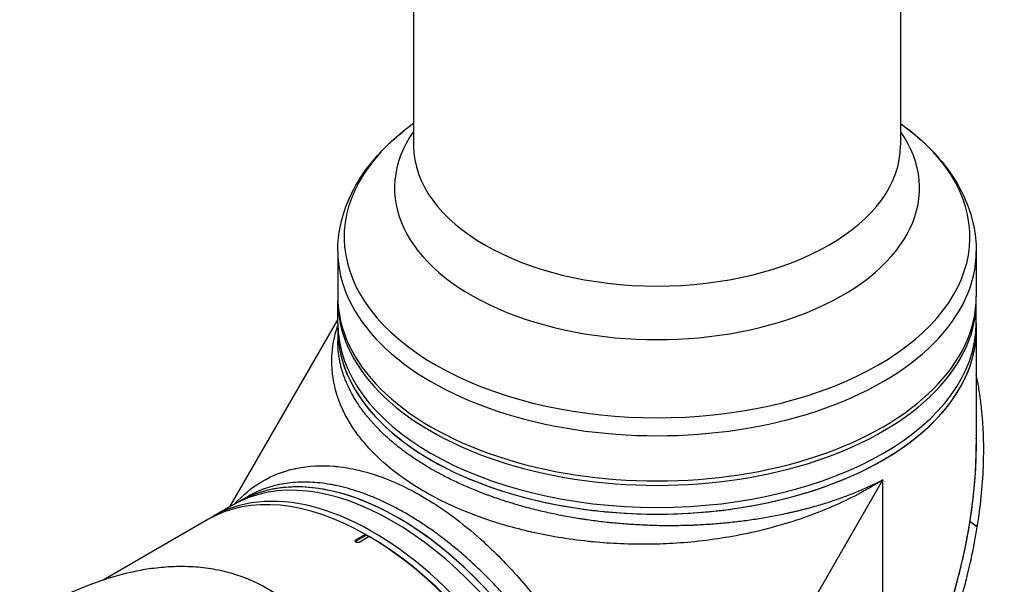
# Model space of a CAD drawing. Header units: millimetres. Extents: x 0 to 5219, y 0 to 2970.
# Tile 229 of 237: x 3325 to 3507, y 2019 to 2124. Entities that reach past the tile are written whole.
import ezdxf

# ---------------------------------------------------------------- set-up
doc = ezdxf.new("R2010")
doc.units = ezdxf.units.MM
doc.header["$LTSCALE"] = 0.2
doc.layers.add('01_Object Line', color=4, linetype='Continuous')

# ---------------------------------------------------------------- blocks, each defined once
blk = doc.blocks.new('A$Ccee225a8')
for p, q in [((-72.65, 1079.74), (-72.65, 790.8)), ((17.35, 1056.81), (17.35, 790.8)), ((-72.65, 794.88), (-74.2, 793.67)), ((17.35, 794.88), (18.9, 793.67)), ((-86.65, 771.23), (-86.65, 762.87)), ((31.35, 771.23), (31.35, 762.87)), ((-86.65, 757.98), (-86.65, 762.06)), ((31.35, 757.98), (31.35, 762.06)), ((-106.62, 724), (-86.65, 758.6)), ((-86.65, 757.98), (-86.65, 756.75)), ((31.35, 757.98), (31.35, 756.75)), ((-86.65, 756.75), (-86.65, 754.62)), ((31.35, 756.75), (31.35, 735.54)), ((-30.62, 651.59), (14.07, 728.99)), ((14.07, 693.72), (14.07, 728.99)), ((-106.08, 724.32), (-109.62, 722.28)), ((-106.08, 724.32), (-105.02, 724.93)), ((-105.02, 724.93), (-103.18, 726)), ((-66.1, 724.49), (-66.1, 724.49)), ((-110.68, 721.67), (-130.01, 710.5)), ((-44.84, 722.34), (-44.84, 722.34)), ((30.19, 721.35), (30.18, 721.33)), ((31.53, 720.34), (30.18, 721.33)), ((30.19, 721.35), (31.54, 720.35)), ((-83.3, 717.93), (-81.53, 718.95)), ((-81.32, 718.82), (-83.3, 717.68)), ((-81.53, 718.95), (-81.32, 718.82)), ((31.53, 720.34), (31.54, 720.35)), ((-83.3, 717.93), (-83.3, 717.68)), ((-80.82, 718.54), (-82.59, 717.52)), ((-80.82, 718.54), (-80.96, 718.62)), ((-80.61, 718.42), (-80.82, 718.54)), ((-44.66, 718.19), (-44.66, 718.19))]:
    blk.add_line(p, q)
for centre, major_axis, start_param, end_param in [((-27.65, 773.86), (57.83, 0), 2.506399, 6.918379), ((-27.65, 782.93), (-48.51, 0), 5.900477, 9.807487), ((-27.65, 790.8), (45, 0), 3.141593, 6.283185), ((-27.65, 771.23), (-59, 0), 0, 3.141593), ((-27.65, 762.06), (59, 0), 3.129608, 6.29517), ((-27.65, 762.87), (-59, 0), 0, 3.141593), ((-27.65, 757.98), (59, 0), 3.141593, 6.283185), ((-27.65, 757.98), (59, 0), 3.141593, 6.283185), ((-27.65, 756.75), (-59, 0), 0, 3.141593), ((-27.65, 756.75), (59, 0), 3.141593, 6.283185), ((-27.65, 701.47), (-41.72, -72.26), 1.570796, 2.356194), ((-76.58, 673.22), (-29.5, 51.1), 3.141593, 6.283185), ((-73.21, 732.93), (2.1, 0), 1.972028, 1.97218), ((-73.21, 732.93), (-2.1, 0), 2.574714, 2.574853), ((-76.58, 673.22), (-29.5, 51.1), 3.141593, 6.283185), ((-75.52, 673.84), (29.5, -51.1), 0, 3.141593), ((-75.52, 673.84), (-29.5, 51.1), 3.141593, 6.283185), ((-27.65, 749.97), (30.05, 52.05), 2.239653, 2.239654), ((-80.12, 671.18), (-29.5, 51.1), 3.123614, 6.301164), ((11.88, 726.9), (2.1, 0), 1.254797, 1.254954), ((-81.18, 670.57), (-29.5, 51.1), 5.506262, 6.283185), ((11.88, 726.9), (-2.1, 0), 0.29, 0.290926), ((-57.44, 721.27), (2.1, 0), 2.716979, 2.718141), ((-57.44, 721.27), (-2.1, 0), 2.561642, 2.561674), ((-44.37, 722.92), (1.5, 0), 5.151807, 5.151896), ((-27.65, 752.26), (55, 0), 4.753872, 4.753895), ((-82.94, 717.48), (-0.5, 0), 5.497787, 5.84542), ((-81.18, 670.57), (29.5, -51.1), 0, 2.34772), ((-80.82, 670.77), (-29.25, 50.66), 3.926991, 5.497787), ((-27.65, 701.47), (-30.05, -52.05), 4.751551, 4.751552), ((-51.45, 710.07), (-1.05, 1.82), 0.982352, 0.982903)]:
    blk.add_ellipse(centre, major_axis=major_axis, ratio=0.57735, start_param=start_param, end_param=end_param)
for points, knots in [([(-86.65, 771.23), (-86.65, 772.92), (-86.46, 774.61), (-85.73, 777.92), (-85.18, 779.55), (-83.77, 782.69), (-82.9, 784.22), (-80.87, 787.14), (-79.71, 788.54), (-77.14, 791.21), (-75.72, 792.47), (-74.2, 793.67)], [5.4977871, 5.4977871, 5.4977871, 5.4977871, 5.6248258, 5.6248258, 5.7518645, 5.7518645, 5.8789031, 5.8789031, 6.0059418, 6.0059418, 6.1329804, 6.1329804, 6.1329804, 6.1329804]), ([(18.9, 793.67), (20.43, 792.47), (21.84, 791.21), (24.41, 788.54), (25.57, 787.14), (27.6, 784.22), (28.47, 782.69), (29.89, 779.55), (30.43, 777.92), (31.17, 774.61), (31.35, 772.92), (31.35, 771.23)], [1.7210012, 1.7210012, 1.7210012, 1.7210012, 1.8480399, 1.8480399, 1.9750785, 1.9750785, 2.1021172, 2.1021172, 2.2291558, 2.2291558, 2.3561945, 2.3561945, 2.3561945, 2.3561945]), ([(14.07, 728.99), (11.05, 727.08), (7.9, 725.45), (4.74, 724.07), (1.19, 722.53), (-2.36, 721.32), (-5.79, 720.37), (-9.76, 719.27), (-13.57, 718.52), (-17.09, 718.03), (-21, 717.47), (-24.56, 717.23), (-27.69, 717.14), (-28.05, 717.14), (-28.39, 717.13), (-28.74, 717.12), (-32.73, 717.06), (-36.29, 717.25), (-39.42, 717.54), (-39.72, 717.57), (-40.03, 717.6), (-40.33, 717.64), (-44.22, 718.04), (-47.72, 718.66), (-50.81, 719.35), (-51.02, 719.4), (-51.23, 719.45), (-51.44, 719.5), (-53.02, 719.87), (-54.61, 720.29), (-56.2, 720.76), (-57.22, 721.06), (-58.98, 721.6), (-61.35, 722.49), (-61.45, 722.53), (-61.56, 722.57), (-61.66, 722.61), (-63.66, 723.38), (-65.13, 724.04), (-66.17, 724.52), (-67.83, 725.3), (-69.3, 726.08), (-70.61, 726.84), (-71.91, 727.59), (-73.26, 728.44), (-74.61, 729.39), (-75.45, 730), (-76.61, 730.85), (-77.94, 732.01), (-78, 732.06), (-78.05, 732.11), (-78.11, 732.16), (-79.68, 733.54), (-80.61, 734.55), (-81.12, 735.12), (-81.96, 736.06), (-82.71, 737), (-83.37, 737.93), (-83.45, 738.05), (-83.53, 738.16), (-83.61, 738.27), (-84.84, 740.08), (-85.93, 742.12), (-86.69, 744.4), (-86.74, 744.55), (-86.79, 744.71), (-86.84, 744.87), (-87.4, 746.71), (-87.78, 748.82), (-87.74, 751.19), (-87.74, 751.38), (-87.73, 751.58), (-87.72, 751.77), (-87.65, 753.48), (-87.35, 755.41), (-86.65, 757.54)], [0, 0, 0, 0, 0.0513847, 0.0513847, 0.0513847, 0.1089687, 0.1089687, 0.1089687, 0.1757473, 0.1757473, 0.1757473, 0.25, 0.25, 0.25, 0.2549863, 0.2549863, 0.2549863, 0.3125, 0.3125, 0.3125, 0.3170092, 0.3170092, 0.3170092, 0.375, 0.375, 0.375, 0.3786541, 0.3786541, 0.3786541, 0.40625, 0.40625, 0.40625, 0.4375, 0.4375, 0.4375, 0.4390424, 0.4390424, 0.4390424, 0.46875, 0.46875, 0.46875, 0.5, 0.5, 0.5, 0.53125, 0.53125, 0.53125, 0.5612496, 0.5612496, 0.5612496, 0.5625, 0.5625, 0.5625, 0.59375, 0.59375, 0.59375, 0.621688, 0.621688, 0.621688, 0.625, 0.625, 0.625, 0.6835073, 0.6835073, 0.6835073, 0.6875, 0.6875, 0.6875, 0.7452724, 0.7452724, 0.7452724, 0.75, 0.75, 0.75, 0.8187282, 0.8187282, 0.8187282, 0.8187282]), ([(14.07, 728.99), (14.06, 728.98), (14.04, 728.97), (14, 728.95), (13.92, 728.91), (13.81, 728.86), (13.68, 728.79), (13.51, 728.7), (13.29, 728.59), (12.94, 728.42), (12.5, 728.2), (11.97, 727.95), (11.43, 727.7), (10.7, 727.37), (9.78, 726.97), (8.65, 726.51), (7.51, 726.07), (6.34, 725.64), (4.76, 725.08), (3.14, 724.56), (1.47, 724.08), (0.41, 723.78), (-0.44, 723.56), (-1.09, 723.39), (-1.74, 723.23), (-2.4, 723.08), (-3.06, 722.93), (-3.94, 722.73), (-5.06, 722.5), (-6.4, 722.24), (-8.2, 721.91), (-10.48, 721.55), (-12.8, 721.26), (-14.67, 721.06), (-16.08, 720.93), (-17.5, 720.81), (-18.93, 720.72), (-20.13, 720.65), (-21.1, 720.61), (-22.06, 720.58), (-23.27, 720.55), (-24.72, 720.53), (-26.17, 720.53), (-28.09, 720.56), (-30.49, 720.65), (-32.89, 720.79), (-34.8, 720.95), (-36.23, 721.09), (-37.66, 721.24), (-39.09, 721.42), (-40.27, 721.58), (-41.22, 721.72), (-42.17, 721.87), (-43.34, 722.06), (-45.2, 722.4), (-47.49, 722.86), (-50.18, 723.49), (-52.81, 724.19), (-54.96, 724.84), (-56.66, 725.39), (-57.7, 725.75), (-58.53, 726.04), (-59.15, 726.27), (-59.77, 726.5), (-60.58, 726.81), (-61.58, 727.22), (-63.16, 727.88), (-64.68, 728.57), (-66.17, 729.3), (-67.26, 729.85), (-68.15, 730.33), (-68.85, 730.72), (-69.37, 731.02), (-69.88, 731.32), (-70.55, 731.72), (-71.38, 732.23), (-72.34, 732.86), (-73.58, 733.7), (-75.06, 734.79), (-76.44, 735.91), (-77.49, 736.83), (-78.25, 737.54), (-78.97, 738.25), (-79.56, 738.85), (-80.01, 739.34), (-80.34, 739.71), (-80.67, 740.08), (-81.09, 740.57), (-81.59, 741.2), (-82.16, 741.96), (-82.7, 742.72), (-83.37, 743.74), (-84.13, 745.03), (-84.77, 746.33), (-85.21, 747.38), (-85.51, 748.18), (-85.78, 748.97), (-86.01, 749.78), (-86.21, 750.58), (-86.37, 751.39), (-86.49, 752.2), (-86.61, 753.28), (-86.65, 754.09), (-86.65, 754.62), (-86.65, 754.62)], [-0.0000644, -0.0000644, -0.0000644, -0.0000644, -0.0000148, 0.0000348, 0.000134, 0.0003324, 0.0005308, 0.0007292, 0.001126, 0.0015228, 0.0023163, 0.0031099, 0.0039035, 0.0046971, 0.0062842, 0.0078714, 0.0094585, 0.0110457, 0.0126328, 0.0158071, 0.0173942, 0.0189814, 0.019775, 0.0205685, 0.0213621, 0.0221557, 0.0229493, 0.0237428, 0.02533, 0.0269171, 0.0285043, 0.0316786, 0.0348529, 0.03644, 0.0380272, 0.0396143, 0.0412015, 0.0427886, 0.0435822, 0.0443758, 0.0459629, 0.04755, 0.0491372, 0.0507243, 0.0538986, 0.0570729, 0.0586601, 0.0602472, 0.0618344, 0.0634215, 0.0650087, 0.0658022, 0.0665958, 0.068183, 0.0697701, 0.0729444, 0.0761187, 0.079293, 0.0824673, 0.0840544, 0.0856416, 0.0864352, 0.0872287, 0.0880223, 0.0888159, 0.090403, 0.0919902, 0.0951645, 0.0967516, 0.0983388, 0.0999259, 0.1007195, 0.1015131, 0.1023066, 0.1031002, 0.1046874, 0.1062745, 0.1078617, 0.111036, 0.1142102, 0.1157974, 0.1173845, 0.1189717, 0.1205588, 0.1213524, 0.122146, 0.1229396, 0.1237331, 0.1253203, 0.1269074, 0.1284946, 0.1300817, 0.133256, 0.1364303, 0.1380175, 0.1396046, 0.1411918, 0.1427789, 0.144366, 0.1459532, 0.1475403, 0.1491275, 0.1523018, 0.1523127, 0.1523127, 0.1523127, 0.1523127]), ([(31.54, 720.35), (32.13, 724.03), (32.51, 727.72), (32.66, 731.37), (32.69, 732.28), (32.71, 733.19), (32.72, 734.1), (32.73, 735.01), (32.72, 735.91), (32.69, 736.81), (32.68, 737.26), (32.66, 737.71), (32.64, 738.16), (32.62, 738.61), (32.59, 739.06), (32.56, 739.5), (32.53, 739.95), (32.5, 740.39), (32.46, 740.84), (32.42, 741.28), (32.38, 741.73), (32.33, 742.17), (32.23, 743.05), (32.12, 743.93), (32, 744.8), (31.87, 745.67), (31.72, 746.53), (31.55, 747.39), (31.49, 747.71), (31.42, 748.04), (31.35, 748.37)], [0, 0, 0, 0, 0.25, 0.25, 0.25, 0.3125, 0.3125, 0.3125, 0.375, 0.375, 0.375, 0.40625, 0.40625, 0.40625, 0.4375, 0.4375, 0.4375, 0.46875, 0.46875, 0.46875, 0.5, 0.5, 0.5, 0.5625, 0.5625, 0.5625, 0.625, 0.625, 0.625, 0.6490654, 0.6490654, 0.6490654, 0.6490654]), ([(30.19, 721.35), (30.77, 725.04), (31.16, 728.74), (31.3, 732.41), (31.34, 733.33), (31.36, 734.24), (31.36, 735.15), (31.36, 735.67), (31.36, 736.19), (31.35, 736.71)], [-1, -1, -1, -1, -0.75, -0.75, -0.75, -0.6875, -0.6875, -0.6875, -0.6518581, -0.6518581, -0.6518581, -0.6518581]), ([(-105.7, 724.54), (-104.14, 726.28), (-102.56, 727.53), (-101.08, 728.45), (-100.97, 728.52), (-100.86, 728.59), (-100.75, 728.66), (-98.65, 729.91), (-96.57, 730.65), (-94.65, 731.08), (-94.55, 731.1), (-94.45, 731.12), (-94.34, 731.14), (-91.94, 731.64), (-89.58, 731.71), (-87.35, 731.53), (-87.26, 731.52), (-87.17, 731.51), (-87.09, 731.5), (-85.91, 731.4), (-84.69, 731.21), (-83.41, 730.93), (-82.72, 730.79), (-81.39, 730.49), (-79.37, 729.81), (-79.33, 729.79), (-79.28, 729.78), (-79.24, 729.76), (-77.56, 729.18), (-76.23, 728.61), (-75.27, 728.17), (-73.79, 727.48), (-72.39, 726.75), (-71.1, 726), (-69.8, 725.25), (-68.4, 724.38), (-66.92, 723.34), (-65.96, 722.68), (-64.64, 721.72), (-62.96, 720.36), (-62.9, 720.32), (-62.85, 720.27), (-62.79, 720.22), (-60.79, 718.59), (-59.46, 717.34), (-58.74, 716.67), (-57.5, 715.49), (-56.3, 714.29), (-55.16, 713.07), (-55.06, 712.97), (-54.96, 712.86), (-54.86, 712.76), (-52.66, 710.38), (-50.33, 707.61), (-47.99, 704.38), (-47.87, 704.21), (-47.75, 704.05), (-47.63, 703.88), (-45.75, 701.27), (-43.74, 698.19), (-41.75, 694.6), (-41.63, 694.39), (-41.52, 694.18), (-41.4, 693.98), (-39.87, 691.17), (-38.24, 687.87), (-36.7, 684.06), (-35.37, 680.77), (-34.11, 677.11), (-33.07, 673.1), (-33.02, 672.91), (-32.98, 672.72), (-32.93, 672.52), (-32.1, 669.22), (-31.43, 665.73), (-31.02, 662.13), (-30.63, 658.68), (-30.47, 655.14), (-30.62, 651.59)], [0.1889078, 0.1889078, 0.1889078, 0.1889078, 0.25, 0.25, 0.25, 0.2532003, 0.2532003, 0.2532003, 0.3125, 0.3125, 0.3125, 0.315088, 0.315088, 0.315088, 0.375, 0.375, 0.375, 0.3771886, 0.3771886, 0.3771886, 0.40625, 0.40625, 0.40625, 0.4375, 0.4375, 0.4375, 0.4383069, 0.4383069, 0.4383069, 0.46875, 0.46875, 0.46875, 0.5, 0.5, 0.5, 0.53125, 0.53125, 0.53125, 0.5614637, 0.5614637, 0.5614637, 0.5625, 0.5625, 0.5625, 0.59375, 0.59375, 0.59375, 0.6225557, 0.6225557, 0.6225557, 0.625, 0.625, 0.625, 0.6844623, 0.6844623, 0.6844623, 0.6875, 0.6875, 0.6875, 0.7466289, 0.7466289, 0.7466289, 0.75, 0.75, 0.75, 0.8157706, 0.8157706, 0.8157706, 0.8722986, 0.8722986, 0.8722986, 0.875, 0.875, 0.875, 0.9388377, 0.9388377, 0.9388377, 1, 1, 1, 1]), ([(-30.62, 651.59), (-30.62, 651.68), (-30.63, 651.78), (-30.63, 651.88), (-30.64, 651.97), (-30.64, 652.07), (-30.65, 652.17), (-30.66, 652.36), (-30.67, 652.56), (-30.68, 652.75), (-30.71, 653.14), (-30.74, 653.54), (-30.77, 653.93), (-30.8, 654.33), (-30.84, 654.72), (-30.88, 655.12), (-30.92, 655.52), (-30.97, 655.91), (-31.02, 656.31), (-31.12, 657.11), (-31.24, 657.92), (-31.37, 658.73), (-31.5, 659.55), (-31.65, 660.37), (-31.82, 661.19), (-31.98, 662.02), (-32.16, 662.85), (-32.36, 663.69), (-32.55, 664.53), (-32.77, 665.38), (-33, 666.23), (-33.11, 666.66), (-33.23, 667.08), (-33.35, 667.51), (-33.47, 667.94), (-33.6, 668.37), (-33.73, 668.81), (-33.99, 669.67), (-34.27, 670.53), (-34.56, 671.4), (-34.85, 672.26), (-35.15, 673.12), (-35.47, 673.98), (-35.79, 674.85), (-36.12, 675.71), (-36.47, 676.57), (-36.81, 677.43), (-37.17, 678.29), (-37.55, 679.15), (-37.92, 680.01), (-38.31, 680.87), (-38.71, 681.73), (-39.11, 682.58), (-39.53, 683.44), (-39.96, 684.3), (-40.17, 684.73), (-40.39, 685.16), (-40.61, 685.59), (-40.83, 686.02), (-41.06, 686.44), (-41.29, 686.87), (-41.74, 687.72), (-42.21, 688.57), (-42.69, 689.41), (-43.17, 690.25), (-43.66, 691.08), (-44.16, 691.9), (-44.66, 692.72), (-45.16, 693.54), (-45.68, 694.35), (-46.2, 695.15), (-46.73, 695.95), (-47.27, 696.74), (-47.81, 697.54), (-48.36, 698.32), (-48.93, 699.1), (-49.49, 699.87), (-50.06, 700.64), (-50.64, 701.41), (-50.93, 701.79), (-51.23, 702.17), (-51.52, 702.54), (-51.82, 702.92), (-52.12, 703.29), (-52.42, 703.66), (-53.02, 704.41), (-53.63, 705.13), (-54.24, 705.85), (-54.85, 706.56), (-55.47, 707.26), (-56.1, 707.95), (-56.72, 708.63), (-57.35, 709.3), (-57.99, 709.96), (-58.62, 710.62), (-59.26, 711.26), (-59.91, 711.89), (-60.56, 712.53), (-61.21, 713.14), (-61.87, 713.74), (-62.53, 714.35), (-63.19, 714.94), (-63.86, 715.51), (-64.53, 716.09), (-65.21, 716.65), (-65.89, 717.19), (-66.57, 717.73), (-67.25, 718.26), (-67.93, 718.76), (-68.61, 719.27), (-69.29, 719.76), (-69.98, 720.23), (-70.66, 720.7), (-71.34, 721.15), (-72.03, 721.58), (-72.37, 721.8), (-72.72, 722.01), (-73.06, 722.22), (-73.4, 722.43), (-73.75, 722.63), (-74.09, 722.83), (-74.44, 723.03), (-74.78, 723.22), (-75.12, 723.41), (-75.47, 723.6), (-75.81, 723.78), (-76.15, 723.96), (-76.83, 724.32), (-77.51, 724.65), (-78.19, 724.97), (-78.86, 725.28), (-79.53, 725.58), (-80.2, 725.85), (-80.87, 726.13), (-81.54, 726.38), (-82.2, 726.62), (-82.86, 726.85), (-83.52, 727.07), (-84.18, 727.26), (-84.83, 727.45), (-85.49, 727.63), (-86.13, 727.78), (-86.46, 727.85), (-86.78, 727.93), (-87.11, 727.99), (-87.43, 728.06), (-87.75, 728.12), (-88.07, 728.17), (-88.71, 728.28), (-89.34, 728.37), (-89.97, 728.44), (-90.59, 728.51), (-91.2, 728.55), (-91.81, 728.58), (-92.41, 728.6), (-93.01, 728.61), (-93.6, 728.59), (-94.19, 728.57), (-94.77, 728.53), (-95.34, 728.47), (-95.91, 728.41), (-96.47, 728.33), (-97.03, 728.23), (-97.58, 728.13), (-98.12, 728.01), (-98.66, 727.86), (-98.93, 727.79), (-99.19, 727.71), (-99.46, 727.63), (-99.72, 727.54), (-99.98, 727.46), (-100.24, 727.36), (-100.76, 727.17), (-101.26, 726.97), (-101.75, 726.74), (-102.24, 726.51), (-102.71, 726.26), (-103.17, 726), (-103.17, 726), (-103.18, 726), (-103.18, 726)], [-0.0000637, -0.0000637, -0.0000637, -0.0000637, 0.0002965, 0.0002965, 0.0002965, 0.0006567, 0.0006567, 0.0006567, 0.0013771, 0.0013771, 0.0013771, 0.0028179, 0.0028179, 0.0028179, 0.0042587, 0.0042587, 0.0042587, 0.0056995, 0.0056995, 0.0056995, 0.0085812, 0.0085812, 0.0085812, 0.0114628, 0.0114628, 0.0114628, 0.0143444, 0.0143444, 0.0143444, 0.017226, 0.017226, 0.017226, 0.0186668, 0.0186668, 0.0186668, 0.0201076, 0.0201076, 0.0201076, 0.0229892, 0.0229892, 0.0229892, 0.0258708, 0.0258708, 0.0258708, 0.0287525, 0.0287525, 0.0287525, 0.0316341, 0.0316341, 0.0316341, 0.0345157, 0.0345157, 0.0345157, 0.0373973, 0.0373973, 0.0373973, 0.0388381, 0.0388381, 0.0388381, 0.0402789, 0.0402789, 0.0402789, 0.0431605, 0.0431605, 0.0431605, 0.0460421, 0.0460421, 0.0460421, 0.0489257, 0.0489257, 0.0489257, 0.0518054, 0.0518054, 0.0518054, 0.054687, 0.054687, 0.054687, 0.0575686, 0.0575686, 0.0575686, 0.0590094, 0.0590094, 0.0590094, 0.0604502, 0.0604502, 0.0604502, 0.0633318, 0.0633318, 0.0633318, 0.0662134, 0.0662134, 0.0662134, 0.0690951, 0.0690951, 0.0690951, 0.0719767, 0.0719767, 0.0719767, 0.0748582, 0.0748582, 0.0748582, 0.0777399, 0.0777399, 0.0777399, 0.0806215, 0.0806215, 0.0806215, 0.0835031, 0.0835031, 0.0835031, 0.0863847, 0.0863847, 0.0863847, 0.0892664, 0.0892664, 0.0892664, 0.0907048, 0.0907048, 0.0907048, 0.092148, 0.092148, 0.092148, 0.0935873, 0.0935873, 0.0935873, 0.0950296, 0.0950296, 0.0950296, 0.0979112, 0.0979112, 0.0979112, 0.1007928, 0.1007928, 0.1007928, 0.1036744, 0.1036744, 0.1036744, 0.106556, 0.106556, 0.106556, 0.1094377, 0.1094377, 0.1094377, 0.1108785, 0.1108785, 0.1108785, 0.1123193, 0.1123193, 0.1123193, 0.1152009, 0.1152009, 0.1152009, 0.1180825, 0.1180825, 0.1180825, 0.1209641, 0.1209641, 0.1209641, 0.1238457, 0.1238457, 0.1238457, 0.1267273, 0.1267273, 0.1267273, 0.129609, 0.129609, 0.129609, 0.1310498, 0.1310498, 0.1310498, 0.1324906, 0.1324906, 0.1324906, 0.1353722, 0.1353722, 0.1353722, 0.1382538, 0.1382538, 0.1382538, 0.1382579, 0.1382579, 0.1382579, 0.1382579]), ([(15.43, 679.8), (15.94, 680.73), (16.44, 681.65), (16.93, 682.59), (17.85, 684.34), (18.74, 686.11), (19.58, 687.9), (21.27, 691.47), (22.8, 695.11), (24.17, 698.8), (25.53, 702.49), (26.74, 706.22), (27.75, 709.98), (28.25, 711.86), (28.71, 713.75), (29.12, 715.64), (29.53, 717.54), (29.88, 719.43), (30.18, 721.33)], [-0.4708044, -0.4708044, -0.4708044, -0.4708044, -0.4375, -0.4375, -0.4375, -0.375, -0.375, -0.375, -0.25, -0.25, -0.25, -0.125, -0.125, -0.125, -0.0625, -0.0625, -0.0625, 0, 0, 0, 0]), ([(-14.4, 640.8), (-13.02, 641.91), (-11.56, 643.16), (-10.03, 644.55), (-8.79, 645.66), (-7.38, 646.99), (-5.83, 648.55), (-5.64, 648.73), (-5.25, 649.13), (-4.64, 649.75), (-4.4, 650.01), (-4.11, 650.3), (-3.79, 650.63), (-2.97, 651.5), (-2.31, 652.22), (-1.81, 652.77), (-0.77, 653.91), (0.52, 655.37), (2.03, 657.2), (2.76, 658.08), (3.48, 658.97), (4.18, 659.86), (4.69, 660.51), (5.19, 661.16), (5.69, 661.82), (6.87, 663.38), (8.03, 664.98), (9.15, 666.59), (9.55, 667.18), (10.03, 667.88), (10.57, 668.69), (11.21, 669.65), (11.68, 670.38), (12, 670.87), (12.2, 671.19), (12.33, 671.4), (12.41, 671.52), (12.94, 672.35), (13.45, 673.19), (13.96, 674.03), (14.65, 675.17), (15.15, 676.02), (15.47, 676.58), (15.49, 676.61), (15.5, 676.63), (15.52, 676.66), (16.48, 678.34), (17.41, 680.03), (18.32, 681.76), (18.47, 682.05), (18.62, 682.33), (18.76, 682.61), (19.6, 684.23), (20.33, 685.72), (20.96, 687.05), (21.12, 687.4), (21.41, 688), (21.79, 688.85), (21.92, 689.12), (22.05, 689.41), (22.19, 689.73), (22.69, 690.85), (23.08, 691.76), (23.37, 692.43), (24.21, 694.44), (24.93, 696.26), (25.54, 697.9), (25.9, 698.89), (26.29, 699.96), (26.68, 701.11), (26.93, 701.85), (27.19, 702.63), (27.45, 703.44), (27.75, 704.37), (28.04, 705.3), (28.31, 706.24), (28.59, 707.17), (28.85, 708.1), (29.1, 709.04), (29.26, 709.61), (29.4, 710.15), (29.53, 710.67), (29.92, 712.2), (30.22, 713.54), (30.47, 714.68), (30.86, 716.48), (31.22, 718.37), (31.53, 720.34)], [-1, -1, -1, -1, -0.9375, -0.9375, -0.9375, -0.875, -0.875, -0.875, -0.8528979, -0.8528979, -0.8528979, -0.84375, -0.84375, -0.84375, -0.8125, -0.8125, -0.8125, -0.75, -0.75, -0.75, -0.7138981, -0.7138981, -0.7138981, -0.6875, -0.6875, -0.6875, -0.625, -0.625, -0.625, -0.5982143, -0.5982143, -0.5982143, -0.5763525, -0.5763525, -0.5763525, -0.5625, -0.5625, -0.5625, -0.53125, -0.53125, -0.53125, -0.5, -0.5, -0.5, -0.4990096, -0.4990096, -0.4990096, -0.4375, -0.4375, -0.4375, -0.4283694, -0.4283694, -0.4283694, -0.375, -0.375, -0.375, -0.3512462, -0.3512462, -0.3512462, -0.34375, -0.34375, -0.34375, -0.3125, -0.3125, -0.3125, -0.25, -0.25, -0.25, -0.2121786, -0.2121786, -0.2121786, -0.1875, -0.1875, -0.1875, -0.15625, -0.15625, -0.15625, -0.125, -0.125, -0.125, -0.1091039, -0.1091039, -0.1091039, -0.0625, -0.0625, -0.0625, 0, 0, 0, 0]), ([(-82.59, 717.52), (-82.63, 717.49), (-82.68, 717.47), (-82.73, 717.46), (-82.78, 717.45), (-82.83, 717.44), (-82.89, 717.43), (-82.94, 717.43), (-83, 717.43), (-83.06, 717.44), (-83.11, 717.45), (-83.16, 717.46), (-83.21, 717.48), (-83.24, 717.49), (-83.27, 717.5), (-83.3, 717.52), (-83.34, 717.54), (-83.37, 717.57), (-83.39, 717.6), (-83.42, 717.63), (-83.43, 717.66), (-83.44, 717.69), (-83.45, 717.72), (-83.44, 717.76), (-83.43, 717.79), (-83.42, 717.82), (-83.4, 717.85), (-83.37, 717.88), (-83.35, 717.89), (-83.32, 717.91), (-83.3, 717.93)], [0, 0, 0, 0, 0.107468, 0.107468, 0.107468, 0.214935, 0.214935, 0.214935, 0.322405, 0.322405, 0.322405, 0.429877, 0.429877, 0.429877, 0.5, 0.5, 0.5, 0.607468, 0.607468, 0.607468, 0.714935, 0.714935, 0.714935, 0.822405, 0.822405, 0.822405, 0.929877, 0.929877, 0.929877, 1, 1, 1, 1]), ([(-129.08, 583.85), (-129.07, 583.86), (-128.86, 583.99), (-128.76, 584.05), (-128.68, 584.11), (-128.44, 584.26), (-128.29, 584.36), (-127.81, 584.67), (-127.49, 584.88), (-126.55, 585.52), (-125.92, 585.95), (-124.05, 587.28), (-122.82, 588.2), (-121.32, 589.38), (-121.02, 589.62), (-120.35, 590.16), (-119.96, 590.47), (-118.89, 591.36), (-118.19, 591.95), (-117.36, 592.67), (-117.23, 592.79), (-116.97, 593.02), (-116.84, 593.13), (-115.42, 594.4), (-114.13, 595.59), (-112.16, 597.52), (-111.45, 598.23), (-109.94, 599.78), (-109.15, 600.61), (-106.28, 603.72), (-104.27, 606.07), (-101.69, 609.3), (-101.06, 610.11), (-100.35, 611.05), (-100.26, 611.17), (-100.1, 611.38), (-100.02, 611.48), (-99.88, 611.67), (-99.8, 611.77), (-99.63, 612), (-99.53, 612.13), (-99.37, 612.36), (-99.3, 612.45), (-99.12, 612.69), (-99.02, 612.83), (-98.83, 613.09), (-98.75, 613.21), (-98.23, 613.95), (-97.81, 614.57), (-96.85, 616.02), (-96.33, 616.85), (-95.32, 618.54), (-94.82, 619.41), (-94.05, 620.84), (-93.75, 621.4), (-93.4, 622.1), (-93.33, 622.23), (-93.15, 622.59), (-93.03, 622.83), (-92.64, 623.65), (-92.36, 624.24), (-91.95, 625.14), (-91.81, 625.46), (-91.62, 625.89), (-91.57, 626.01), (-91.5, 626.18), (-91.47, 626.24), (-91.4, 626.42), (-91.34, 626.55), (-91.2, 626.88), (-91.12, 627.09), (-90.93, 627.54), (-90.83, 627.78), (-90.63, 628.27), (-90.53, 628.5), (-90.41, 628.82), (-90.38, 628.9), (-90.26, 629.18), (-90.18, 629.38), (-89.98, 629.9), (-89.86, 630.19), (-89.67, 630.71), (-89.58, 630.93), (-89.42, 631.36), (-89.33, 631.59), (-89.12, 632.16), (-88.99, 632.5), (-88.77, 633.11), (-88.68, 633.36), (-88.52, 633.8), (-88.45, 633.99), (-88.35, 634.28), (-88.32, 634.38), (-88.19, 634.75), (-88.09, 635.03), (-87.57, 636.56), (-87.16, 637.81), (-86.35, 640.44), (-85.95, 641.81), (-85.43, 643.72), (-85.29, 644.26), (-85.08, 645.06), (-85.02, 645.32), (-84.8, 646.19), (-84.65, 646.82), (-84.36, 648.08), (-84.21, 648.72), (-83.78, 650.76), (-83.5, 652.16), (-83.06, 654.72), (-82.88, 655.87), (-82.53, 658.38), (-82.37, 659.73), (-82.13, 662.17), (-82.04, 663.26), (-81.72, 668.52), (-81.75, 672.67), (-82.23, 677.58), (-82.33, 678.44), (-82.56, 680.14), (-82.69, 680.97), (-83.4, 684.98), (-84.22, 688.07), (-85.81, 692.3), (-86.36, 693.58), (-87.54, 696.01), (-88.18, 697.16), (-90.21, 700.41), (-91.74, 702.38), (-94.33, 704.98), (-95.22, 705.78), (-97.98, 707.97), (-99.96, 709.19), (-104.19, 711.13), (-106.4, 711.85), (-109.31, 712.44), (-109.92, 712.54), (-111.16, 712.72), (-111.79, 712.8), (-113.07, 712.91), (-113.72, 712.95), (-115.72, 713.01), (-117.08, 712.98), (-119.6, 712.8), (-120.76, 712.66), (-122.93, 712.33), (-123.95, 712.13), (-126.74, 711.51), (-128.52, 711), (-131.6, 709.97), (-132.92, 709.47), (-135.2, 708.52), (-136.18, 708.09), (-137.87, 707.29), (-138.59, 706.93), (-139.58, 706.43), (-139.85, 706.28), (-140.36, 706.02), (-140.59, 705.89), (-141.23, 705.54), (-141.64, 705.32), (-142.66, 704.74), (-143.27, 704.38), (-144.18, 703.84), (-144.48, 703.65), (-144.93, 703.37), (-145.08, 703.28), (-145.27, 703.16), (-145.35, 703.11), (-145.43, 703.05)], [-6.229962, -6.229962, -6.229962, -6.229962, -6.227864, -6.227864, -6.219552, -6.219552, -6.202929, -6.202929, -6.16968, -6.16968, -6.103208, -6.103208, -5.970065, -5.970065, -5.937453, -5.937453, -5.895346, -5.895346, -5.816119, -5.816119, -5.800362, -5.800362, -5.786281, -5.786281, -5.635887, -5.635887, -5.550128, -5.550128, -5.451964, -5.451964, -5.19041, -5.19041, -5.103809, -5.103809, -5.091041, -5.091041, -5.081268, -5.081268, -5.070806, -5.070806, -5.057101, -5.057101, -5.047416, -5.047416, -5.032993, -5.032993, -5.021064, -5.021064, -4.959513, -4.959513, -4.879662, -4.879662, -4.798866, -4.798866, -4.746913, -4.746913, -4.735039, -4.735039, -4.713278, -4.713278, -4.660559, -4.660559, -4.631405, -4.631405, -4.620962, -4.620962, -4.61581, -4.61581, -4.603824, -4.603824, -4.585775, -4.585775, -4.565126, -4.565126, -4.545061, -4.545061, -4.538129, -4.538129, -4.518662, -4.518662, -4.489931, -4.489931, -4.468034, -4.468034, -4.446173, -4.446173, -4.412022, -4.412022, -4.38742, -4.38742, -4.368644, -4.368644, -4.359076, -4.359076, -4.331844, -4.331844, -4.208918, -4.208918, -4.076245, -4.076245, -4.023995, -4.023995, -3.998904, -3.998904, -3.939656, -3.939656, -3.878964, -3.878964, -3.746371, -3.746371, -3.637173, -3.637173, -3.509455, -3.509455, -3.406658, -3.406658, -3.009825, -3.009825, -2.924337, -2.924337, -2.84138, -2.84138, -2.519502, -2.519502, -2.374871, -2.374871, -2.235834, -2.235834, -1.965462, -1.965462, -1.83333, -1.83333, -1.574796, -1.574796, -1.31765, -1.31765, -1.250405, -1.250405, -1.181884, -1.181884, -1.111813, -1.111813, -0.967968, -0.967968, -0.846322, -0.846322, -0.739809, -0.739809, -0.553416, -0.553416, -0.413606, -0.413606, -0.308754, -0.308754, -0.230175, -0.230175, -0.200698, -0.200698, -0.174921, -0.174921, -0.129811, -0.129811, -0.061984, -0.061984, -0.028133, -0.028133, -0.011208, -0.011208, -0.006481, -0.006481, -0.006481, -0.006481])]:
    blk.add_open_spline(points, degree=3, knots=knots)
blk.add_rational_spline([(-81.32, 718.82), (-80.96, 718.62), (-80.61, 718.42)], [1.02809038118, 1.02812767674, 1.02809038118], degree=2)

msp = doc.modelspace()

# ---------------------------------------------------------------- block references
at = {"layer": '01_Object Line'}
msp.add_blockref('A$Ccee225a8', (3470.513, 1309.722), dxfattribs=at)

doc.saveas('drawing.dxf')
